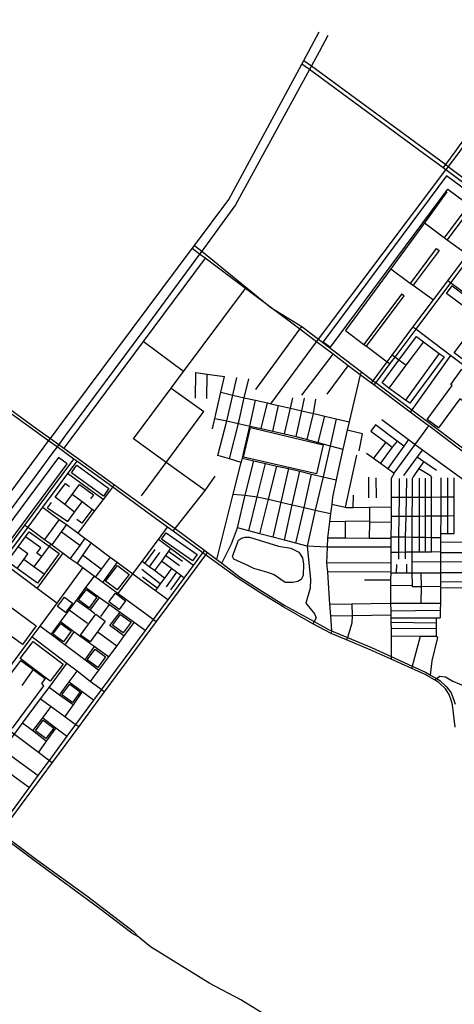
# Model space of a CAD drawing. Header units: millimetres. Extents: x 664923 to 767831, y 3118803 to 3207600.
# Tile 203 of 256: x 701937 to 703240, y 3176978 to 3179928. Entities that reach past the tile are written whole.
import ezdxf

# ---------------------------------------------------------------- set-up
doc = ezdxf.new("R2010")
doc.units = ezdxf.units.MM
for name, color, linetype in [('parks', 8, 'Continuous'), ('roads_2', 2, 'Continuous'), ('roads_3', 3, 'Continuous'), ('water', 7, 'Continuous')]:
    doc.layers.add(name, color=color, linetype=linetype)

msp = doc.modelspace()

# ---------------------------------------------------------------- linework, layer by layer
at = {"layer": 'parks'}
for points in [[(702868.78, 3178946.44), (703220.57, 3179419.73), (703347.86, 3179326.11), (703365.76, 3179350.19), (703216.56, 3179459.94), (702846.86, 3178962.56), (702868.78, 3178946.44)], [(703233.9, 3179130.24), (703517.77, 3178917.33), (703501.44, 3178895.78), (703401.32, 3178970.88), (703322.73, 3178867.19), (703239.84, 3178929.37), (703317.73, 3179032.15), (703216.88, 3179107.8), (703233.9, 3179130.24)], [(703159.12, 3178729.88), (703233.51, 3178832.06), (703229.72, 3178834.78), (703262.75, 3178880.13), (703362.15, 3178808.51), (703317.86, 3178747.68), (703256.34, 3178792), (703193.23, 3178705.31), (703159.12, 3178729.88)], [(702629.59, 3178705.48), (702847.27, 3178653.68), (702827.31, 3178566.56), (702608.5, 3178616.61), (702629.59, 3178705.48)], [(701552.96, 3177943.14), (701579.25, 3177923.79), (702079.26, 3178596.6), (702052.97, 3178615.93), (701552.96, 3177943.14)], [(702092.03, 3178570.14), (702102.9, 3178585), (702108.76, 3178593.01), (702204.85, 3178523.4), (702201.32, 3178518.57), (702188.13, 3178500.55), (702092.03, 3178570.14)], [(702362.69, 3178370.75), (702376.6, 3178390.45), (702469.5, 3178325.54), (702455.59, 3178305.84), (702362.69, 3178370.75)], [(702194.48, 3178245.83), (702230.37, 3178291.88), (702265.05, 3178265.14), (702229.16, 3178219.08), (702194.48, 3178245.83)], [(701835.52, 3178222.16), (701986.75, 3178111.68), (701945.16, 3178055.35), (701793.94, 3178165.85), (701835.52, 3178222.16)], [(702113.33, 3178188.98), (702136.91, 3178220.79), (702168.53, 3178197.59), (702144.97, 3178165.78), (702113.33, 3178188.98)], [(702074.47, 3178151.56), (702050.44, 3178169.45), (702071.49, 3178197.43), (702095.52, 3178179.54), (702074.47, 3178151.56)], [(702204.52, 3178183.32), (702224.31, 3178209.06), (702254.65, 3178185.96), (702234.86, 3178160.23), (702204.52, 3178183.32)], [(702119.85, 3178083.6), (702164.95, 3178146.23), (702193.64, 3178125.79), (702148.54, 3178063.16), (702119.85, 3178083.6)], [(702215.75, 3178113.84), (702239.31, 3178145.66), (702270.95, 3178122.46), (702247.38, 3178090.65), (702215.75, 3178113.84)], [(702036.63, 3178086.7), (702060.2, 3178118.52), (702091.83, 3178095.32), (702068.26, 3178063.5), (702036.63, 3178086.7)], [(701977.17, 3178064.94), (702067.76, 3177996.23), (702028.76, 3177945.34), (701938.16, 3178014.05), (701977.17, 3178064.94)], [(702139.48, 3178010.11), (702163.05, 3178041.92), (702194.68, 3178018.73), (702171.12, 3177986.91), (702139.48, 3178010.11)], [(702063.58, 3177905.09), (702087.14, 3177936.91), (702118.78, 3177913.71), (702095.21, 3177881.9), (702063.58, 3177905.09)], [(701984.18, 3177796.67), (702007.75, 3177828.47), (702039.39, 3177805.28), (702015.82, 3177773.47), (701984.18, 3177796.67)]]:
    msp.add_lwpolyline(points, close=True, dxfattribs=at)
at = {"layer": 'roads_2'}
for points in [[(703206.82, 3179483.47), (703214.39, 3179493.6), (703246.23, 3179536.15), (703250.27, 3179541.56), (703562.51, 3179958.94), (703667.37, 3180099.53), (703699.3, 3180141.49), (703858.96, 3180351.39), (703868.22, 3180363.55), (703876.63, 3180374.6)], [(703885.72, 3180367.46), (703877.38, 3180356.39), (703868.28, 3180344.31), (703797.95, 3180250.94), (703709.52, 3180133.58), (703678.76, 3180092.74), (703631.49, 3180029.41), (703571.96, 3179949.66), (703552.5, 3179923.98), (703418.14, 3179746.69), (703340.22, 3179643.88), (703258.05, 3179535.47), (703253.97, 3179530.09), (703221.87, 3179487.73), (703214.74, 3179477.65)], [(703857.56, 3179975.61), (703758.07, 3179843.23), (703737.43, 3179815.76), (703703.24, 3179770.27), (703680, 3179739.36), (703634.13, 3179678.32), (703611.72, 3179648.5), (703580.24, 3179606.61), (703555.24, 3179573.34), (703508.27, 3179510.86), (703471.73, 3179462.23), (703430.38, 3179407.21), (703426.22, 3179401.68), (703394.2, 3179359.08), (703387.23, 3179349.8), (703355.8, 3179307.48), (703352.42, 3179302.97), (703326.95, 3179269.59), (703229.16, 3179139.5), (703124.4, 3179000.11), (703061.55, 3178916.49), (703047, 3178897.13), (703004.88, 3178840.22), (702999.34, 3178833.23)], [(702991.5, 3178839.01), (702997.04, 3178846.02), (703039.05, 3178902.95), (703053.47, 3178922.19), (703116.33, 3179006.08), (703177.74, 3179088.01), (703220.89, 3179145.57), (703279.44, 3179223.7), (703318.42, 3179275.72), (703346.16, 3179312.24), (703378.63, 3179356.09), (703385.61, 3179365.41), (703417.56, 3179408.07), (703421.7, 3179413.6), (703477.83, 3179488.53), (703499.18, 3179517.02), (703503.31, 3179522.52), (703546.47, 3179579.92), (703582.64, 3179628.06), (703714.09, 3179802.94), (703749.26, 3179849.74), (703794.07, 3179909.37), (703808.66, 3179928.78)], [(701419.51, 3177850.23), (701424.72, 3177857.25), (701956.19, 3178574.95), (702010.31, 3178647.46), (702023.91, 3178665.69), (702029.01, 3178672.52), (702049.22, 3178699.57), (702454.24, 3179241.71), (702461.27, 3179250.75), (702563.91, 3179389.17), (702783.13, 3179794.7), (702789.07, 3179805.69), (702812.19, 3179848.47), (702835.29, 3179891.21)], [(702861.45, 3179879.97), (702834.98, 3179831.57), (702811.92, 3179789.42), (702805.9, 3179778.42), (702584.12, 3179373.02), (702483.27, 3179234.52), (702476.37, 3179225.51), (702309.3, 3178998.24), (702074.61, 3178682.46), (702054.03, 3178654.77), (702049.04, 3178648.04), (702035.81, 3178630.25), (701980.08, 3178555.25), (701448.56, 3177840.56), (701443.66, 3177833.98)], [(702789.07, 3179805.69), (702811.92, 3179789.42), (703140.25, 3179549.03), (703214.39, 3179493.6), (703221.87, 3179487.73), (703385.61, 3179365.41), (703394.2, 3179359.08), (703854.19, 3179015.01), (703863.7, 3179008.37)], [(703858.37, 3179001.28), (703848.8, 3179007.91), (703387.23, 3179349.8), (703378.63, 3179356.09), (703214.74, 3179477.65), (703206.82, 3179483.47), (703133.01, 3179538.08), (702805.9, 3179778.42), (702783.13, 3179794.7)], [(702461.27, 3179250.75), (702483.27, 3179234.52), (702690.48, 3179064.88), (702782.63, 3179008.35), (702833.46, 3178970.02), (702961.49, 3178872.68), (702997.04, 3178846.02), (703004.88, 3178840.22), (703112.85, 3178758.82), (703163.58, 3178720.53), (703256.74, 3178650.67), (703363.22, 3178570.84), (703440.63, 3178512.79), (703461.64, 3178496.38), (703472.89, 3178487.73)], [(703467.18, 3178481.01), (703456.06, 3178489.38), (703440.84, 3178500.91), (703371.23, 3178553.66), (703357.75, 3178563.87), (703339.33, 3178577.75), (703251.4, 3178644.06), (703163.34, 3178710.45), (703158.51, 3178714.1), (703107.74, 3178752.14), (702999.34, 3178833.23), (702991.5, 3178839.01), (702958.34, 3178863.66), (702922.31, 3178890.83), (702876.64, 3178925.27), (702827.43, 3178962.39), (702776.76, 3179000.31), (702690.48, 3179064.88), (702613.79, 3179122.28), (702492.82, 3179213.14), (702476.37, 3179225.51), (702454.24, 3179241.71)], [(702961.49, 3178872.68), (702958.34, 3178863.66), (702924.67, 3178722.98), (702918.96, 3178698.03), (702905.93, 3178641.02), (702893.53, 3178586.81), (702886.01, 3178549.37), (702875.49, 3178497.05), (702872.96, 3178476.49), (702869.4, 3178447.66), (702866.4, 3178423.38), (702860.47, 3178375.38), (702858.97, 3178346.83), (702857.48, 3178299.61), (702859.52, 3178273.55), (702862.22, 3178238.91), (702866.46, 3178176.92), (702868.86, 3178141.77), (702871.97, 3178096.25), (702871.23, 3178088.09)], [(701887.34, 3178775.52), (701988.95, 3178701.64), (702029.01, 3178672.52), (702054.03, 3178654.77), (702069.11, 3178643.79), (702221.41, 3178534.04), (702354.01, 3178438.49), (702403.62, 3178402.74), (702491.75, 3178337.74), (702499.87, 3178331.75), (702528.49, 3178310.65), (702543.27, 3178299.26), (702595.84, 3178258.77), (702665.18, 3178213.99), (702731.98, 3178172.93), (702819.89, 3178124.61), (702860.74, 3178101.92), (702871.97, 3178096.25), (702919.92, 3178076.62), (702992.19, 3178047.03), (703050.95, 3178020.11), (703114.35, 3177991.08), (703154.03, 3177972.91), (703169.06, 3177964.11), (703187.01, 3177953.59), (703196.54, 3177948.01), (703217.1, 3177929.21), (703230.49, 3177910.3), (703239.03, 3177888.7), (703242.49, 3177877.08)], [(703243.19, 3177808.24), (703234.69, 3177874.99), (703232.23, 3177885.33), (703224.36, 3177906.29), (703213.62, 3177922.99), (703193.71, 3177942.12), (703180.99, 3177949.51), (703150.86, 3177967.01), (703112.56, 3177984.18), (703051, 3178011.78), (702987.74, 3178040.13), (702916.98, 3178069.26), (702871.23, 3178088.09), (702815.58, 3178117.76), (702728.74, 3178167.26), (702660.15, 3178209.08), (702592.44, 3178253.44), (702494.47, 3178324.47), (702486.29, 3178330.4), (702397.31, 3178394.91), (702380.56, 3178407.08), (702344.71, 3178433.14), (702215.95, 3178526.73), (702108.13, 3178605.1), (702099.56, 3178611.33), (702049.04, 3178648.04), (702023.91, 3178665.69), (701983.76, 3178694.62), (701882.86, 3178767.33)], [(701867.06, 3177492.79), (701871.09, 3177498.24), (701966.49, 3177627.4), (701992.6, 3177662.74), (702026.39, 3177708.49), (702079.61, 3177780.54), (702105.62, 3177815.76), (702159.56, 3177888.79), (702182.39, 3177919.69), (702313.95, 3178097.82), (702338.27, 3178130.76), (702371.07, 3178175.17), (702381.98, 3178189.87), (702430.22, 3178254.85), (702458.16, 3178292.48), (702486.29, 3178330.4), (702491.75, 3178337.74)], [(702499.87, 3178331.75), (702494.47, 3178324.47), (702377.98, 3178167.15), (702346.58, 3178124.65), (702190.57, 3177913.49), (702113.92, 3177809.76), (702034.57, 3177702.37), (701879.26, 3177492.17), (701875.21, 3177486.71)], [(703180.99, 3177949.51), (703187.01, 3177953.59), (703196.86, 3177960.26), (703213.51, 3177958.43), (703236.17, 3177945.37), (703273.37, 3177930.04)], [(702293.6, 3177179.56), (702273.11, 3177190.74), (702177.67, 3177263.16), (701983.98, 3177405.54), (701875.21, 3177486.71)], [(701879.26, 3177492.17), (701987.88, 3177411.51), (702138.13, 3177302.09), (702277.66, 3177196.21), (702293.6, 3177179.56)], [(702707.39, 3176925.26), (702599.94, 3176990.9), (702506.83, 3177040.27), (702329.11, 3177149.94), (702301.59, 3177172.9), (702293.6, 3177179.56)]]:
    msp.add_lwpolyline(points, dxfattribs=at)
at = {"layer": 'roads_3'}
for points in [[(702827.43, 3178962.39), (702833.46, 3178970.02), (703214.74, 3179477.65)], [(703218.3, 3179411.6), (703150.41, 3179319.06), (703049.42, 3179181.4), (702913.96, 3178996.76)], [(703210.44, 3179274.28), (703278.77, 3179364.83), (703287.24, 3179358.51), (703218.98, 3179268.04)], [(703150.41, 3179319.06), (703210.44, 3179274.28), (703218.98, 3179268.04), (703279.44, 3179223.7)], [(703108.9, 3179137.65), (703186.56, 3179241.89), (703194.57, 3179235.97), (703116.98, 3179131.84)], [(702492.82, 3179213.14), (702307.64, 3178963.99), (702090.13, 3178672), (702069.11, 3178643.79)], [(703049.42, 3179181.4), (703108.9, 3179137.65), (703116.98, 3179131.84), (703177.74, 3179088.01)], [(703634.81, 3178837.85), (703529.89, 3178916.06), (703426.48, 3178992.93), (703335.81, 3179060.32), (703229.16, 3179139.5), (703220.89, 3179145.57)], [(702278.26, 3178672.1), (702391.15, 3178823.74), (702427.99, 3178873.24), (702608.06, 3179114.61), (702613.79, 3179122.28)], [(702976.6, 3178949.31), (703089.85, 3179099.87), (703082.28, 3179105.5), (702969.03, 3178954.93)], [(702644.84, 3178819.93), (702776.76, 3179000.31), (702782.63, 3179008.35)], [(702913.96, 3178996.76), (702969.03, 3178954.93), (702976.6, 3178949.31), (703039.05, 3178902.95), (703047, 3178897.13)], [(703126.64, 3178978), (703147.43, 3178962.71), (703194.68, 3178927.97), (703209.53, 3178917.06), (703106.39, 3178778.23), (703093.42, 3178787.78), (703044, 3178824.12), (703023.51, 3178839.18), (703074.29, 3178907.53), (703126.64, 3178978)], [(703593.24, 3178648.65), (703582.31, 3178656.39), (703559.72, 3178673.68), (703504.38, 3178715.19), (703482.47, 3178731.63), (703421.79, 3178777.14), (703378.63, 3178809.52), (703228.96, 3178921.8), (703124.4, 3179000.11), (703116.33, 3179006.08)], [(702427.99, 3178873.24), (702307.64, 3178963.99)], [(702689.84, 3178776.99), (702827.43, 3178962.39)], [(703147.43, 3178962.71), (703095.25, 3178892.78), (703044, 3178824.12)], [(702782.7, 3178802.63), (702876.64, 3178925.27)], [(703095.25, 3178892.78), (703074.29, 3178907.53), (703061.55, 3178916.49), (703053.47, 3178922.19)], [(703194.68, 3178927.97), (703093.42, 3178787.78)], [(703228.96, 3178921.8), (703112.85, 3178758.82), (703107.74, 3178752.14)], [(702858.95, 3178805.59), (702922.31, 3178890.83)], [(702464.13, 3178793.88), (702465.69, 3178870.86)], [(702465.69, 3178870.86), (702499.64, 3178866.07), (702551.18, 3178858.81)], [(702498.39, 3178792.36), (702499.64, 3178866.07)], [(702515.34, 3178702.3), (702522.44, 3178733.26), (702540.32, 3178811.36), (702551.18, 3178858.81)], [(702530.71, 3178621.58), (702558.28, 3178725.29), (702576.44, 3178803.05), (702587.98, 3178855.48)], [(702565.72, 3178611.57), (702593.21, 3178717.53), (702610.61, 3178795.2), (702624.2, 3178851.88)], [(702391.15, 3178823.74), (702489.06, 3178753.3)], [(702540.32, 3178811.36), (702576.44, 3178803.05), (702610.61, 3178795.2), (702644.42, 3178787.43), (702679.79, 3178779.3), (702689.84, 3178776.99), (702713.32, 3178771.59), (702748.85, 3178763.43), (702783.13, 3178755.55), (702817.77, 3178747.59), (702827.73, 3178745.3), (702851.93, 3178739.73), (702886.46, 3178731.77), (702924.67, 3178722.98)], [(702528.49, 3178310.65), (702577.58, 3178506.49), (702601.37, 3178601.38), (702604.64, 3178614.41), (702607.99, 3178627.76), (702626.77, 3178710.07), (702644.42, 3178787.43)], [(702660.9, 3178702.4), (702679.79, 3178779.3)], [(702696.5, 3178694.41), (702713.32, 3178771.59)], [(702731.26, 3178686.6), (702748.85, 3178763.43), (702755.92, 3178794.34)], [(702765.69, 3178678.87), (702783.13, 3178755.55), (702790.94, 3178793.42)], [(702798.7, 3178669.96), (702817.77, 3178747.59), (702825.4, 3178791.13)], [(702302.28, 3178501.12), (702376.55, 3178601.38), (702489.06, 3178753.3)], [(702522.44, 3178733.26), (702558.28, 3178725.29), (702593.21, 3178717.53), (702626.77, 3178710.07), (702660.9, 3178702.4), (702696.5, 3178694.41), (702731.26, 3178686.6), (702765.69, 3178678.87), (702798.7, 3178669.96), (702832.36, 3178660.89), (702867.98, 3178651.28), (702905.93, 3178641.02)], [(702886.46, 3178731.77), (702867.98, 3178651.28), (702846.66, 3178558.47), (702823.14, 3178458.42), (702799.34, 3178350.37), (702809.31, 3178251.38), (702807.59, 3178224.69), (702794.7, 3178179.58), (702821.52, 3178147.12), (702825.82, 3178135.76), (702819.89, 3178124.61), (702815.58, 3178117.76)], [(702832.36, 3178660.89), (702851.93, 3178739.73)], [(703004.01, 3178713.39), (702989.96, 3178694.76)], [(703088.55, 3178650.28), (703068.45, 3178665.28), (703004.01, 3178713.39)], [(703022.86, 3178729.7), (703102.68, 3178670.17), (703122.71, 3178655.23), (703144.73, 3178639.23), (703301.66, 3178525.2), (703333.27, 3178502.24), (703403.47, 3178451.24)], [(702954.46, 3178635.56), (702964.78, 3178686.71), (702918.96, 3178698.03)], [(702989.96, 3178694.76), (703034.49, 3178661.52), (703054.36, 3178646.69)], [(703060.25, 3178569.41), (703122.71, 3178655.23), (703163.34, 3178710.45)], [(702493.16, 3178517.49), (702376.55, 3178601.38), (702278.26, 3178672.1)], [(703034.49, 3178661.52), (702998.38, 3178613.76)], [(703068.45, 3178665.28), (703054.36, 3178646.69), (703018.49, 3178599.35)], [(703102.68, 3178670.17), (703088.55, 3178650.28), (703040.96, 3178583.24)], [(702976.89, 3178629.17), (702998.38, 3178613.76), (703018.49, 3178599.35), (703040.96, 3178583.24), (703060.25, 3178569.41)], [(703144.73, 3178639.23), (703128.82, 3178617.85), (703087.56, 3178562.48)], [(701488.61, 3177779.54), (701491.6, 3177792.02), (701719.99, 3178099.79), (701952.83, 3178413.58), (702087.65, 3178595.28), (702099.56, 3178611.33)], [(702108.13, 3178605.1), (702096.43, 3178589.36), (702080.68, 3178568.16), (702005.72, 3178467.29), (701961.24, 3178407.42), (701883.22, 3178302.44), (701728.14, 3178093.75), (701677.29, 3178025.33), (701651.26, 3177990.31), (701574.05, 3177886.41), (701524.57, 3177819.83), (701497.46, 3177783.35), (701488.61, 3177779.54)], [(702601.37, 3178601.38), (702565.72, 3178611.57), (702530.71, 3178621.58)], [(702543.27, 3178299.26), (702572.24, 3178357.04), (702590, 3178404.95), (702613.45, 3178502.71), (702639.61, 3178606.32)], [(702604.64, 3178614.41), (702639.61, 3178606.32), (702674.37, 3178598.29), (702708.29, 3178590.45), (702742.58, 3178582.52), (702777.14, 3178574.53), (702812.47, 3178566.37), (702846.66, 3178558.47), (702886.01, 3178549.37)], [(702623.65, 3178396.18), (702649.29, 3178498.38), (702674.37, 3178598.29)], [(702947.33, 3178623.12), (702913.17, 3178467.32)], [(703148.43, 3178604.27), (703133.93, 3178583.36), (703116.62, 3178558.37), (703114.78, 3178553.51)], [(703128.82, 3178617.85), (703148.43, 3178604.27), (703186.43, 3178577.95)], [(702187.99, 3178489.71), (702187.76, 3178489.87), (702080.68, 3178568.16)], [(702657.13, 3178387.45), (702683.12, 3178490.6), (702708.29, 3178590.45)], [(702742.58, 3178582.52), (702719.72, 3178482.19), (702695.83, 3178377.36)], [(702730.57, 3178368.31), (702754.48, 3178474.2), (702777.14, 3178574.53)], [(702765.52, 3178359.19), (702789.75, 3178466.1), (702812.47, 3178566.37)], [(703060.25, 3178569.41), (703050.45, 3178552.55), (703050.67, 3178495.64), (703050.77, 3178467.72), (703050.58, 3178438.7), (703050.48, 3178421.72), (703050.19, 3178377.31), (703050.17, 3178374.26), (703049.99, 3178347.02), (703049.9, 3178332.51), (703049.69, 3178299.98), (703049.58, 3178281.28), (703049.5, 3178274.78), (703049.47, 3178270.72), (703049.24, 3178249), (703049.05, 3178231.3), (703048.56, 3178184.3), (703048.73, 3178179.3), (703049.51, 3178156.6), (703049.91, 3178144.91), (703050.23, 3178135.47), (703050.32, 3178121.61), (703050.44, 3178102.57), (703050.58, 3178080.83), (703050.95, 3178020.11), (703051, 3178011.78)], [(703133.93, 3178583.36), (703168.39, 3178561.59), (703172.18, 3178555.09)], [(702043.81, 3178496.98), (702074.35, 3178538.2), (702086.7, 3178529.18)], [(702397.31, 3178394.91), (702403.62, 3178402.74), (702493.16, 3178517.49), (702523.6, 3178559.92)], [(702982.71, 3178556.97), (702982.44, 3178494.64)], [(703005.17, 3178555.25), (703005.44, 3178495.42)], [(703073.54, 3178311.75), (703073.57, 3178332.73), (703074.08, 3178376.99), (703074.8, 3178438.95), (703075.46, 3178495.82), (703076.12, 3178552.65)], [(703096.42, 3178553), (703095.4, 3178495.97), (703094.4, 3178439.16), (703093.29, 3178376.74), (703092.51, 3178332.91), (703093.06, 3178311.89)], [(703114.63, 3178228.2), (703114.58, 3178232.23), (703114.08, 3178270.67), (703113.71, 3178304.56), (703113.4, 3178333.11), (703113.67, 3178376.46), (703114.07, 3178439.37), (703114.41, 3178496.11), (703114.78, 3178553.51)], [(703134.49, 3178554.24), (703134.49, 3178496.26), (703134.48, 3178439.58), (703134.48, 3178376.18), (703134.48, 3178333.3)], [(703153.05, 3178554.38), (703152.94, 3178496.4), (703152.85, 3178439.77), (703152.73, 3178375.94), (703152.66, 3178333.47)], [(703171.99, 3178333.65), (703172.03, 3178375.68), (703172.08, 3178439.97), (703172.14, 3178496.54), (703172.18, 3178555.09)], [(703199.71, 3178554.58), (703199.53, 3178496.74), (703199.38, 3178440.26), (703199.23, 3178388.59), (703199.19, 3178375.31), (703199.16, 3178362.57), (703199.05, 3178333.92), (703199.04, 3178330.63), (703198.94, 3178303.3), (703198.83, 3178270.6), (703198.73, 3178242.87), (703198.68, 3178229.27), (703198.67, 3178225.78), (703198.57, 3178198.46), (703198.44, 3178179.42), (703198.29, 3178158.82), (703198.12, 3178135.54)], [(703220.52, 3178388.36), (703220.46, 3178440.47), (703220.4, 3178496.9), (703220.33, 3178555.35)], [(703239.69, 3178388.13), (703239.87, 3178440.68), (703240.06, 3178497.04), (703240.25, 3178555.12)], [(702072.19, 3178474.68), (702094.31, 3178504.95), (702115.94, 3178534.56), (702158.16, 3178504.05), (702149.38, 3178492.02)], [(702111.93, 3178388.98), (702161.54, 3178454.67), (702187.99, 3178489.71), (702188.12, 3178489.89), (702206.93, 3178514.79), (702215.95, 3178526.73), (702221.41, 3178534.04)], [(702577.58, 3178506.49), (702613.45, 3178502.71), (702649.29, 3178498.38), (702683.12, 3178490.6), (702719.72, 3178482.19), (702754.48, 3178474.2), (702789.75, 3178466.1), (702823.14, 3178458.42), (702869.4, 3178447.66)], [(702020.51, 3178465.5), (702081.56, 3178424.43), (702101.45, 3178451.67), (702124.14, 3178482.72)], [(702020.51, 3178465.5), (702032.02, 3178481.06)], [(702101.45, 3178451.67), (702072.19, 3178474.68), (702043.81, 3178496.98)], [(702161.54, 3178454.67), (702154.42, 3178460.14), (702124.14, 3178482.72), (702094.31, 3178504.95)], [(702872.96, 3178476.49), (702913.17, 3178467.32), (702917.36, 3178466.36), (702936.91, 3178466.55), (702986.02, 3178467.06), (703050.77, 3178467.72)], [(702936.91, 3178466.55), (702937.81, 3178503.48)], [(703240.06, 3178497.04), (703220.4, 3178496.9), (703199.53, 3178496.74), (703172.14, 3178496.54), (703152.94, 3178496.4), (703134.49, 3178496.26), (703114.41, 3178496.11), (703095.4, 3178495.97), (703075.46, 3178495.82), (703050.67, 3178495.64)], [(702005.72, 3178467.29), (702011.54, 3178463), (702055.5, 3178430.58), (702076.98, 3178414.75), (702111.93, 3178388.98), (702132.43, 3178373.86), (702151.22, 3178360.01), (702208.62, 3178317.69), (702229.24, 3178302.48), (702276.43, 3178267.7), (702344.27, 3178217.67), (702377.6, 3178193.11), (702381.98, 3178189.87)], [(702154.42, 3178460.14), (702123.21, 3178419.57), (702108.72, 3178430.1)], [(702986.02, 3178467.06), (702985.7, 3178425.06), (702985.66, 3178421.21), (702985.31, 3178374.65)], [(702055.5, 3178430.58), (702011.91, 3178370.24)], [(702985.7, 3178425.06), (702913.09, 3178424.03), (702866.4, 3178423.38)], [(702913.09, 3178424.03), (702913.13, 3178375.07)], [(703050.48, 3178421.72), (702985.66, 3178421.21)], [(703239.87, 3178440.68), (703220.46, 3178440.47), (703199.38, 3178440.26), (703172.08, 3178439.97), (703152.85, 3178439.77), (703134.48, 3178439.58), (703114.07, 3178439.37), (703094.4, 3178439.16), (703074.8, 3178438.95), (703050.58, 3178438.7)], [(702055.33, 3178328.53), (702010.04, 3178266.39), (701990.23, 3178239.2), (701929.47, 3178283.03), (701900.13, 3178304.19), (701932.13, 3178348.11), (701954.39, 3178378.65), (701965.22, 3178393.52), (702025.2, 3178350.26), (702055.33, 3178328.53)], [(701952.83, 3178413.58), (701961.24, 3178407.42), (701967.02, 3178403.17), (702011.91, 3178370.24), (702030.05, 3178356.92), (702033.04, 3178354.73), (702067.4, 3178329.52), (702088.9, 3178313.74), (702108.98, 3178299.01), (702126.77, 3178285.95), (702161.13, 3178260.74), (702164.86, 3178258.01), (702185.87, 3178242.59), (702232.25, 3178208.55), (702333.71, 3178134.11), (702338.27, 3178130.76), (702346.58, 3178124.65)], [(702076.98, 3178414.75), (702061.49, 3178393.59), (702033.04, 3178354.73)], [(702116.96, 3178352.49), (702061.49, 3178393.59)], [(702232.25, 3178208.55), (702276.43, 3178267.7), (702303.97, 3178304.55), (702352.54, 3178369.58), (702352.98, 3178370.16), (702380.56, 3178407.08)], [(702858.97, 3178346.83), (702799.34, 3178350.37), (702765.52, 3178359.19), (702730.57, 3178368.31), (702695.83, 3178377.36), (702657.13, 3178387.45), (702623.65, 3178396.18), (702590, 3178404.95)], [(703199.23, 3178388.59), (703220.52, 3178388.36), (703239.69, 3178388.13)], [(702002.47, 3178318.99), (701988.87, 3178328.88), (702000.71, 3178344.99), (701954.39, 3178378.65)], [(702132.43, 3178373.86), (702116.96, 3178352.49), (702088.9, 3178313.74)], [(702151.22, 3178360.01), (702125.89, 3178323.43), (702108.98, 3178299.01)], [(702458.16, 3178292.48), (702389.33, 3178343.31), (702352.98, 3178370.16)], [(702860.47, 3178375.38), (702913.13, 3178375.07), (702985.31, 3178374.65), (703050.17, 3178374.26)], [(703199.19, 3178375.31), (703172.03, 3178375.68), (703152.73, 3178375.94), (703134.48, 3178376.18), (703113.67, 3178376.46), (703093.29, 3178376.74), (703074.08, 3178376.99), (703050.19, 3178377.31)], [(703315.05, 3178361.14), (703283.85, 3178361.53), (703199.16, 3178362.57)], [(701929.47, 3178283.03), (701949.31, 3178310.77), (701961.27, 3178327.51), (701932.13, 3178348.11)], [(702030.05, 3178356.92), (702025.2, 3178350.26), (702002.47, 3178318.99), (701979.96, 3178288.04)], [(701989.15, 3178223.61), (702067.4, 3178329.52)], [(702312.53, 3178298.19), (702342.91, 3178339.83)], [(702356.6, 3178330.85), (702325.18, 3178288.73)], [(702389.33, 3178343.31), (702383.74, 3178335.6), (702374.26, 3178322.54), (702362.1, 3178305.77), (702341.13, 3178276.85)], [(702383.74, 3178335.6), (702425.42, 3178305.52)], [(703049.99, 3178347.02), (702858.97, 3178346.83)], [(703049.9, 3178332.51), (703073.57, 3178332.73), (703092.51, 3178332.91), (703113.4, 3178333.11), (703134.48, 3178333.3), (703152.66, 3178333.47), (703171.99, 3178333.65), (703199.05, 3178333.92)], [(703316.37, 3178329.61), (703283.74, 3178329.89), (703199.04, 3178330.63)], [(702048.18, 3178179.67), (701989.15, 3178223.61), (701889.3, 3178297.93), (701883.22, 3178302.44)], [(702010.04, 3178266.39), (701979.96, 3178288.04), (701949.31, 3178310.77)], [(702181.81, 3178281.14), (702125.89, 3178323.43)], [(702208.62, 3178317.69), (702181.81, 3178281.14), (702164.86, 3178258.01)], [(702229.24, 3178302.48), (702185.87, 3178242.59)], [(702371.19, 3178254.68), (702341.13, 3178276.85), (702325.18, 3178288.73), (702312.53, 3178298.19), (702303.97, 3178304.55)], [(702430.22, 3178254.85), (702420.05, 3178262.22), (702407.17, 3178272.07), (702392.08, 3178283.36), (702362.1, 3178305.77)], [(702415.82, 3178291.34), (702374.26, 3178322.54)], [(703049.69, 3178299.98), (702857.48, 3178299.61)], [(703113.71, 3178304.56), (703198.94, 3178303.3)], [(703283.65, 3178302.67), (703198.94, 3178303.3)], [(702126.77, 3178285.95), (702048.18, 3178179.67), (701997.23, 3178110.77), (701973.15, 3178078.22), (701893.82, 3177970.93), (701864.29, 3177930.99), (701853.96, 3177917.01), (701816.12, 3177865.86)], [(702358.52, 3178237.26), (702303.47, 3178279.99)], [(702392.08, 3178283.36), (702371.19, 3178254.68), (702358.52, 3178237.26), (702349.66, 3178224.85), (702344.27, 3178217.67)], [(702407.17, 3178272.07), (702375.89, 3178228.61)], [(702859.52, 3178273.55), (703049.5, 3178274.78)], [(703049.47, 3178270.72), (703066.32, 3178270.7), (703097.24, 3178270.69), (703114.08, 3178270.67), (703141.15, 3178270.65), (703198.83, 3178270.6)], [(703066.85, 3178295.47), (703066.32, 3178270.7)], [(703097.01, 3178296.18), (703097.24, 3178270.69)], [(703141.02, 3178179.37), (703141.5, 3178228.54), (703141.15, 3178270.65)], [(703317.79, 3178270.38), (703283.53, 3178270.44), (703198.83, 3178270.6)], [(702031.44, 3178085.15), (702059.71, 3178123.42), (702085.91, 3178158.88), (702107.29, 3178187.83), (702135.5, 3178226.03), (702161.13, 3178260.74)], [(702349.66, 3178224.85), (702305.78, 3178257.56)], [(702420.05, 3178262.22), (702389.33, 3178218.93)], [(702971.27, 3178248.97), (703049.24, 3178249)], [(703316.92, 3178242.85), (703283.44, 3178243.02), (703198.73, 3178242.87)], [(702135.5, 3178226.03), (702176.37, 3178196.66), (702206.51, 3178175), (702238.26, 3178152.19), (702279.97, 3178122.22), (702309.24, 3178101.21), (702313.95, 3178097.82)], [(703114.58, 3178232.23), (703049.05, 3178231.3)], [(703198.68, 3178229.27), (703141.5, 3178228.54), (703114.63, 3178228.2)], [(703198.67, 3178225.78), (703283.37, 3178225.93), (703322.05, 3178226.01)], [(702162.33, 3178147.75), (702148.21, 3178158.04), (702107.29, 3178187.83)], [(702148.21, 3178158.04), (702176.37, 3178196.66)], [(702140.42, 3178118.26), (702085.91, 3178158.88)], [(702180.8, 3178139.36), (702206.51, 3178175)], [(702249.71, 3178081.41), (702207.53, 3178112.35), (702238.26, 3178152.19)], [(702866.46, 3178176.92), (702933.45, 3178177.79), (703048.73, 3178179.3)], [(702933.45, 3178177.79), (702933.67, 3178142.89), (702932.53, 3178119.77), (702919.92, 3178076.62), (702916.98, 3178069.26)], [(703048.73, 3178179.3), (703141.02, 3178179.37), (703198.44, 3178179.42)], [(703049.51, 3178156.6), (703198.29, 3178158.82)], [(702203.05, 3178018.46), (702160.25, 3178049.8), (702099.87, 3178094.01), (702059.71, 3178123.42)], [(702279.97, 3178122.22), (702249.71, 3178081.41), (702227.95, 3178052.05), (702203.05, 3178018.46), (702173.53, 3177978.66), (702148.72, 3177945.19)], [(702868.86, 3178141.77), (702933.67, 3178142.89), (703049.91, 3178144.91)], [(703050.23, 3178135.47), (703185.76, 3178135.53), (703198.12, 3178135.54)], [(703185.76, 3178135.53), (703185.81, 3178119.9), (703185.88, 3178103.38), (703185.96, 3178079.15)], [(702173.53, 3177978.66), (702132.24, 3178009.61), (702072.2, 3178054.59), (702031.44, 3178085.15), (701997.23, 3178110.77)], [(702099.87, 3178094.01), (702072.2, 3178054.59)], [(702172.86, 3178092.97), (702227.95, 3178052.05)], [(703185.81, 3178119.9), (703050.32, 3178121.61)], [(703185.88, 3178103.38), (703050.44, 3178102.57)], [(702190.57, 3177913.49), (702182.39, 3177919.69), (702177.07, 3177923.71), (702148.72, 3177945.19), (702109.03, 3177975.27), (702078.27, 3177998.57), (701973.15, 3178078.22)], [(703190.64, 3178076.93), (703185.96, 3178079.15), (703137.39, 3178079.75), (703050.58, 3178080.83)], [(703137.39, 3178079.75), (703114.35, 3177991.08), (703112.56, 3177984.18)], [(703169.06, 3177964.11), (703174.06, 3178006.99), (703190.64, 3178076.93)], [(702160.25, 3178049.8), (702132.24, 3178009.61)], [(701835.85, 3177868.36), (701865.9, 3177908.35), (701940.58, 3178007.74), (701977.96, 3177980.27), (702013.45, 3177954.18), (702002.31, 3177938.4), (702008.42, 3177932.15), (701914.7, 3177805.09), (701835.85, 3177868.36)], [(701651.26, 3177990.31), (701657.29, 3177985.76), (701715.1, 3177942.12), (701778.5, 3177894.25), (701789.03, 3177886.31), (701816.12, 3177865.86), (701846.36, 3177843.22), (701880.62, 3177817.58), (701899.5, 3177803.46), (701921.25, 3177787.18), (701993.23, 3177733.3), (702019.9, 3177713.35), (702026.39, 3177708.49), (702034.57, 3177702.37)], [(701765.8, 3177579.2), (701769.68, 3177584.35), (701796.23, 3177619.55), (701817.61, 3177648.22), (701844.43, 3177684.18), (701860.08, 3177705.17), (701875.31, 3177725.57), (701886.58, 3177740.69), (701921.25, 3177787.18), (701945.88, 3177820.33), (701999.43, 3177892.42), (702025.06, 3177926.93), (702078.27, 3177998.57)], [(701977.96, 3177980.27), (701943.23, 3177932.56)], [(702056.92, 3177903.84), (702085.83, 3177943.46), (702109.03, 3177975.27)], [(702096.96, 3177874.81), (702056.92, 3177903.84), (702025.06, 3177926.93)], [(702085.83, 3177943.46), (702124.68, 3177914.65), (702154.03, 3177892.88), (702159.56, 3177888.79)], [(701999.43, 3177892.42), (702031.09, 3177869.56), (702072.5, 3177839.66), (702099.64, 3177820.07), (702105.62, 3177815.76), (702113.92, 3177809.76)], [(702124.68, 3177914.65), (702096.96, 3177874.81), (702072.5, 3177839.66)], [(701976.96, 3177796.64), (702006.28, 3177836.14), (702031.09, 3177869.56)], [(702006.28, 3177836.14), (702045.62, 3177806.32), (702073.54, 3177785.14), (702079.61, 3177780.54)], [(702016.86, 3177766.24), (701976.96, 3177796.64), (701945.88, 3177820.33)], [(702045.62, 3177806.32), (702016.86, 3177766.24), (701993.23, 3177733.3)], [(701886.58, 3177740.69), (701922.26, 3177714.46), (701985.82, 3177667.73), (701992.6, 3177662.74)], [(701896.39, 3177678.88), (701926.94, 3177656.44), (701959.52, 3177632.51), (701966.49, 3177627.4)]]:
    msp.add_lwpolyline(points, dxfattribs=at)
at = {"layer": 'water'}
msp.add_lwpolyline([(702578.86, 3178311.28), (702575.43, 3178319.66), (702593.18, 3178368.39), (702602.38, 3178374.12), (702613.53, 3178377.44), (702626.12, 3178377.12), (702713.14, 3178350.62), (702750.31, 3178344.05), (702774.18, 3178332.09), (702784.86, 3178315.28), (702788.2, 3178296.14), (702787.42, 3178262.67), (702780.78, 3178250.85), (702770.78, 3178244.42), (702755.65, 3178241.58), (702733.37, 3178241.19), (702720.21, 3178250.62), (702699.61, 3178263.86), (702681.01, 3178271.69), (702639.24, 3178283.48), (702623.25, 3178290.97), (702578.86, 3178311.28)], close=True, dxfattribs=at)

doc.saveas('drawing.dxf')
